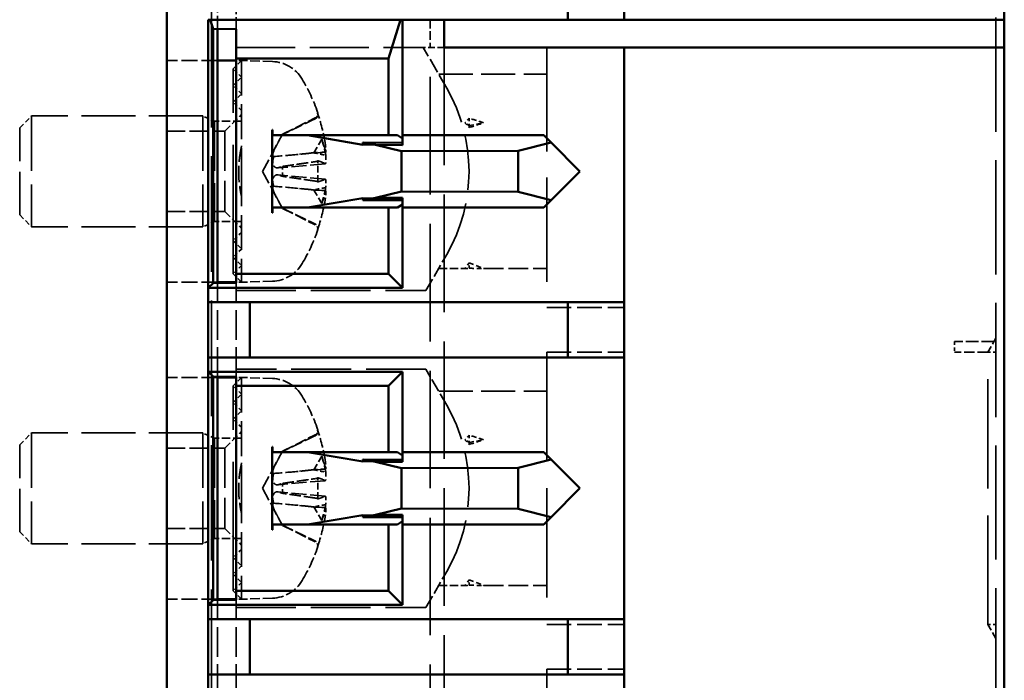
# Model space of a CAD drawing. Header units: millimetres. Extents: x 64 to 402, y 85 to 280.
# Tile 20 of 23: x 245 to 280, y 133 to 157. Entities that reach past the tile are written whole.
import ezdxf

# ---------------------------------------------------------------- set-up
doc = ezdxf.new("R2010")
doc.units = ezdxf.units.MM
doc.linetypes.add('DASHED', pattern=[0.2068, 0.1655, -0.0413])
doc.layers.add('Arêtes cachées(celduc)', color=7, linetype='DASHED', lineweight=35)
doc.layers.add('Arêtes visibles(celduc)', color=7, linetype='Continuous', lineweight=50)

msp = doc.modelspace()

# ---------------------------------------------------------------- linework, layer by layer
at = {"layer": 'Arêtes cachées(celduc)', "ltscale": 25.17181}
msp.add_line((251.79, 122.112), (251.79, 158.551), dxfattribs=at)
at = {"layer": 'Arêtes cachées(celduc)', "ltscale": 2.855743}
msp.add_line((252.011, 156.897), (252.011, 158.397), dxfattribs=at)
at = {"layer": 'Arêtes cachées(celduc)', "ltscale": 24.868748}
msp.add_line((280.076, 122.332), (280.076, 158.332), dxfattribs=at)
at = {"layer": 'Arêtes cachées(celduc)', "ltscale": 2.642475}
msp.add_line((252.676, 156.887), (252.676, 158.275), dxfattribs=at)
at = {"layer": 'Arêtes cachées(celduc)', "ltscale": 1.903676}
msp.add_line((259.676, 157.232), (259.676, 156.232), dxfattribs=at)
at = {"layer": 'Arêtes cachées(celduc)', "ltscale": 12.847483}
msp.add_line((252.676, 156.232), (259.424, 156.232), dxfattribs=at)
at = {"layer": 'Arêtes cachées(celduc)', "ltscale": 3.23151}
msp.add_line((260.272, 154.762), (259.424, 156.232), dxfattribs=at)
at = {"layer": 'Arêtes cachées(celduc)', "ltscale": 1.432591}
msp.add_line((260.176, 156.232), (259.424, 156.232), dxfattribs=at)
at = {"layer": 'Arêtes cachées(celduc)', "ltscale": 25.628626}
for p, q in [((259.676, 124.432), (259.676, 156.232)), ((260.176, 156.232), (260.176, 124.432))]:
    msp.add_line(p, q, dxfattribs=at)
at = {"layer": 'Arêtes cachées(celduc)', "ltscale": 22.691006}
for p, q in [((263.876, 156.232), (263.876, 146.847)), ((263.876, 133.817), (263.876, 124.432))]:
    msp.add_line(p, q, dxfattribs=at)
at = {"layer": 'Arêtes cachées(celduc)', "ltscale": 3.492705}
for p, q in [((252.011, 155.762), (250.176, 155.762)), ((252.011, 147.762), (250.176, 147.762)), ((252.011, 144.332), (250.176, 144.332)), ((252.011, 136.332), (250.176, 136.332))]:
    msp.add_line(p, q, dxfattribs=at)
at = {"layer": 'Arêtes cachées(celduc)', "ltscale": 0.807604}
for p, q in [((252.576, 155.462), (252.876, 155.762)), ((252.876, 155.162), (252.576, 155.462)), ((252.576, 154.862), (252.876, 155.162)), ((252.876, 154.562), (252.576, 154.862)), ((252.576, 154.262), (252.876, 154.562)), ((252.876, 153.962), (252.576, 154.262)), ((252.876, 149.562), (252.576, 149.262)), ((252.576, 149.262), (252.876, 148.962)), ((252.876, 148.962), (252.576, 148.662)), ((252.576, 148.662), (252.876, 148.362)), ((252.876, 148.362), (252.576, 148.062)), ((252.576, 148.062), (252.876, 147.762)), ((252.576, 144.032), (252.876, 144.332)), ((252.876, 143.732), (252.576, 144.032)), ((252.576, 143.432), (252.876, 143.732)), ((252.876, 143.132), (252.576, 143.432)), ((252.576, 142.832), (252.876, 143.132)), ((252.876, 142.532), (252.576, 142.832)), ((252.876, 138.132), (252.576, 137.832)), ((252.576, 137.832), (252.876, 137.532)), ((252.876, 137.532), (252.576, 137.232)), ((252.576, 137.232), (252.876, 136.932)), ((252.876, 136.932), (252.576, 136.632)), ((252.576, 136.632), (252.876, 136.332))]:
    msp.add_line(p, q, dxfattribs=at)
at = {"layer": 'Arêtes cachées(celduc)', "ltscale": 0.380655}
for p, q in [((252.876, 155.762), (252.676, 155.762)), ((252.876, 147.762), (252.676, 147.762)), ((252.876, 144.332), (252.676, 144.332)), ((252.876, 136.332), (252.676, 136.332))]:
    msp.add_line(p, q, dxfattribs=at)
at = {"layer": 'Arêtes cachées(celduc)', "ltscale": 7.615002}
for p, q in [((252.876, 155.762), (252.876, 151.762)), ((252.876, 151.762), (252.876, 147.762)), ((252.876, 144.332), (252.876, 140.332)), ((252.876, 140.332), (252.876, 136.332))]:
    msp.add_line(p, q, dxfattribs=at)
at = {"layer": 'Arêtes cachées(celduc)', "ltscale": 2.118881}
for p, q in [((253.988, 155.723), (252.876, 155.762)), ((253.988, 147.8), (252.876, 147.762)), ((253.988, 144.293), (252.876, 144.332)), ((253.988, 136.37), (252.876, 136.332))]:
    msp.add_line(p, q, dxfattribs=at)
at = {"layer": 'Arêtes cachées(celduc)', "ltscale": 28.104189}
for p, q in [((252.576, 148.062), (252.576, 155.462)), ((252.576, 136.632), (252.576, 144.032))]:
    msp.add_line(p, q, dxfattribs=at)
at = {"layer": 'Arêtes cachées(celduc)', "ltscale": 7.410389}
for p, q in [((259.984, 155.262), (263.876, 155.262)), ((259.984, 143.832), (263.876, 143.832))]:
    msp.add_line(p, q, dxfattribs=at)
at = {"layer": 'Arêtes cachées(celduc)', "ltscale": 1.156168}
for p, q in [((244.876, 153.332), (245.306, 153.762)), ((244.876, 150.191), (245.306, 149.762)), ((244.876, 141.902), (245.306, 142.332)), ((244.876, 138.761), (245.306, 138.332))]:
    msp.add_line(p, q, dxfattribs=at)
at = {"layer": 'Arêtes cachées(celduc)', "ltscale": 11.961675}
for p, q in [((245.306, 153.762), (245.306, 149.762)), ((251.476, 153.762), (251.476, 149.762)), ((245.306, 142.332), (245.306, 138.332)), ((251.476, 142.332), (251.476, 138.332))]:
    msp.add_line(p, q, dxfattribs=at)
at = {"layer": 'Arêtes cachées(celduc)', "ltscale": 11.747119}
for p, q in [((251.476, 153.762), (245.306, 153.762)), ((251.476, 149.762), (245.306, 149.762)), ((251.476, 142.332), (245.306, 142.332)), ((251.476, 138.332), (245.306, 138.332))]:
    msp.add_line(p, q, dxfattribs=at)
at = {"layer": 'Arêtes cachées(celduc)', "ltscale": 0.893431}
for p, q in [((251.905, 153.572), (251.476, 153.762)), ((251.905, 149.951), (251.476, 149.762)), ((251.905, 142.142), (251.476, 142.332)), ((251.905, 138.521), (251.476, 138.332))]:
    msp.add_line(p, q, dxfattribs=at)
at = {"layer": 'Arêtes cachées(celduc)', "ltscale": 1.615307}
for p, q in [((252.276, 153.212), (252.876, 153.812)), ((252.276, 150.312), (252.876, 149.712)), ((252.276, 141.782), (252.876, 142.382)), ((252.276, 138.882), (252.876, 138.282))]:
    msp.add_line(p, q, dxfattribs=at)
at = {"layer": 'Arêtes cachées(celduc)', "ltscale": 0.720007}
for p, q in [((255.626, 153.805), (255.626, 153.84)), ((255.626, 149.684), (255.626, 149.718)), ((255.626, 142.375), (255.626, 142.41)), ((255.626, 138.254), (255.626, 138.288))]:
    msp.add_line(p, q, dxfattribs=at)
at = {"layer": 'Arêtes cachées(celduc)', "ltscale": 10.828626}
for p, q in [((251.905, 153.572), (251.905, 149.951)), ((251.905, 142.142), (251.905, 138.521))]:
    msp.add_line(p, q, dxfattribs=at)
at = {"layer": 'Arêtes cachées(celduc)', "ltscale": 1.847676}
for p, q in [((252.876, 153.572), (251.905, 153.572)), ((252.876, 149.951), (251.905, 149.951)), ((252.876, 142.142), (251.905, 142.142)), ((252.876, 138.521), (251.905, 138.521))]:
    msp.add_line(p, q, dxfattribs=at)
at = {"layer": 'Arêtes cachées(celduc)', "ltscale": 2.523015}
for p, q in [((254.348, 153.1), (255.534, 153.691)), ((254.348, 150.424), (255.534, 149.832)), ((254.348, 141.67), (255.534, 142.261)), ((254.348, 138.994), (255.534, 138.402))]:
    msp.add_line(p, q, dxfattribs=at)
at = {"layer": 'Arêtes cachées(celduc)', "ltscale": 0.466228}
for p, q in [((261.076, 153.412), (260.935, 153.512)), ((261.076, 148.462), (260.935, 148.262)), ((261.076, 141.982), (260.935, 142.082)), ((261.076, 137.032), (260.935, 136.832))]:
    msp.add_line(p, q, dxfattribs=at)
at = {"layer": 'Arêtes cachées(celduc)', "ltscale": 0.523795}
for p, q in [((261.076, 153.677), (261.076, 153.412)), ((261.076, 153.412), (261.076, 153.34)), ((261.076, 148.267), (261.076, 148.462)), ((261.076, 142.247), (261.076, 141.982)), ((261.076, 141.982), (261.076, 141.91)), ((261.076, 136.837), (261.076, 137.032))]:
    msp.add_line(p, q, dxfattribs=at)
at = {"layer": 'Arêtes cachées(celduc)', "ltscale": 1.074419}
for p, q in [((261.076, 153.412), (261.604, 153.512)), ((261.076, 148.462), (261.604, 148.262)), ((261.076, 141.982), (261.604, 142.082)), ((261.076, 137.032), (261.604, 136.832))]:
    msp.add_line(p, q, dxfattribs=at)
at = {"layer": 'Arêtes cachées(celduc)', "ltscale": 9.393392}
for p, q in [((244.876, 150.191), (244.876, 153.332)), ((244.876, 138.761), (244.876, 141.902))]:
    msp.add_line(p, q, dxfattribs=at)
at = {"layer": 'Arêtes cachées(celduc)', "ltscale": 3.997829}
for p, q in [((250.176, 153.212), (252.276, 153.212)), ((250.176, 150.312), (252.276, 150.312)), ((250.176, 141.782), (252.276, 141.782)), ((250.176, 138.882), (252.276, 138.882))]:
    msp.add_line(p, q, dxfattribs=at)
at = {"layer": 'Arêtes cachées(celduc)', "ltscale": 8.672187}
for p, q in [((252.276, 153.212), (252.276, 150.312)), ((252.276, 141.782), (252.276, 138.882))]:
    msp.add_line(p, q, dxfattribs=at)
at = {"layer": 'Arêtes cachées(celduc)', "ltscale": 2.88491}
for p, q in [((253.636, 151.762), (254.348, 153.1)), ((253.636, 151.762), (254.348, 150.424)), ((253.636, 140.332), (254.348, 141.67)), ((253.636, 140.332), (254.348, 138.994))]:
    msp.add_line(p, q, dxfattribs=at)
at = {"layer": 'Arêtes cachées(celduc)', "ltscale": 0.338155}
for p, q in [((254.348, 153.1), (254.348, 153.088)), ((254.348, 150.435), (254.348, 150.424)), ((254.348, 141.67), (254.348, 141.658)), ((254.348, 139.005), (254.348, 138.994))]:
    msp.add_line(p, q, dxfattribs=at)
at = {"layer": 'Arêtes cachées(celduc)', "ltscale": 1.420858}
for p, q in [((255.765, 152.922), (255.48, 152.435)), ((255.765, 150.601), (255.48, 151.089)), ((255.765, 141.492), (255.48, 141.005)), ((255.765, 139.171), (255.48, 139.659))]:
    msp.add_line(p, q, dxfattribs=at)
at = {"layer": 'Arêtes cachées(celduc)', "ltscale": 2.729299}
for p, q in [((257.242, 152.724), (258.676, 152.72)), ((258.676, 150.803), (257.242, 150.799)), ((257.242, 141.294), (258.676, 141.29)), ((258.676, 139.373), (257.242, 139.369))]:
    msp.add_line(p, q, dxfattribs=at)
at = {"layer": 'Arêtes cachées(celduc)', "ltscale": 2.565916}
for p, q in [((255.912, 152.46), (254.57, 152.342)), ((255.912, 151.063), (254.57, 151.181)), ((255.912, 141.03), (254.57, 140.912)), ((255.912, 139.633), (254.57, 139.751))]:
    msp.add_line(p, q, dxfattribs=at)
at = {"layer": 'Arêtes cachées(celduc)', "ltscale": 3.287317}
for p, q in [((255.893, 152.038), (254.172, 151.887)), ((255.893, 151.485), (254.172, 151.636)), ((255.893, 140.608), (254.172, 140.457)), ((255.893, 140.055), (254.172, 140.206))]:
    msp.add_line(p, q, dxfattribs=at)
at = {"layer": 'Arêtes cachées(celduc)', "ltscale": 1.440114}
for p, q in [((255.626, 151.385), (255.626, 152.138)), ((255.626, 139.955), (255.626, 140.708))]:
    msp.add_line(p, q, dxfattribs=at)
at = {"layer": 'Arêtes cachées(celduc)', "ltscale": 0.67641}
for p, q in [((254.348, 151.939), (254.348, 151.584)), ((254.348, 140.509), (254.348, 140.154))]:
    msp.add_line(p, q, dxfattribs=at)
at = {"layer": 'Arêtes cachées(celduc)', "ltscale": 2.857787}
for p, q in [((259.522, 147.462), (260.272, 148.762)), ((260.272, 143.332), (259.522, 144.632)), ((259.522, 136.032), (260.272, 137.332))]:
    msp.add_line(p, q, dxfattribs=at)
at = {"layer": 'Arêtes cachées(celduc)', "ltscale": 1.810583}
for p, q in [((259.984, 148.262), (260.935, 148.262)), ((259.984, 136.832), (260.935, 136.832))]:
    msp.add_line(p, q, dxfattribs=at)
at = {"layer": 'Arêtes cachées(celduc)', "ltscale": 4.325675}
for p, q in [((261.604, 148.262), (263.876, 148.262)), ((261.604, 136.832), (263.876, 136.832))]:
    msp.add_line(p, q, dxfattribs=at)
at = {"layer": 'Arêtes cachées(celduc)', "ltscale": 6.429483}
for p, q in [((252.011, 144.358), (252.011, 147.735)), ((252.011, 132.928), (252.011, 136.305))]:
    msp.add_line(p, q, dxfattribs=at)
at = {"layer": 'Arêtes cachées(celduc)', "ltscale": 6.441331}
for p, q in [((252.676, 144.355), (252.676, 147.738)), ((252.676, 132.925), (252.676, 136.308))]:
    msp.add_line(p, q, dxfattribs=at)
at = {"layer": 'Arêtes cachées(celduc)', "ltscale": 13.034366}
for p, q in [((252.676, 147.462), (259.522, 147.462)), ((259.522, 144.632), (252.676, 144.632)), ((252.676, 136.032), (259.522, 136.032))]:
    msp.add_line(p, q, dxfattribs=at)
at = {"layer": 'Arêtes cachées(celduc)', "ltscale": 5.330472}
for p, q in [((263.876, 146.847), (266.676, 146.847)), ((263.876, 145.247), (266.676, 145.247)), ((263.876, 135.417), (266.676, 135.417)), ((263.876, 133.817), (266.676, 133.817))]:
    msp.add_line(p, q, dxfattribs=at)
at = {"layer": 'Arêtes cachées(celduc)', "ltscale": 0.737232}
msp.add_line((278.576, 145.632), (278.576, 145.244), dxfattribs=at)
at = {"layer": 'Arêtes cachées(celduc)', "ltscale": 2.73169}
msp.add_line((280.011, 145.632), (278.576, 145.632), dxfattribs=at)
at = {"layer": 'Arêtes cachées(celduc)', "ltscale": 1.453933}
for p, q in [((280.076, 145.744), (279.787, 145.244)), ((280.076, 134.919), (279.787, 135.419))]:
    msp.add_line(p, q, dxfattribs=at)
at = {"layer": 'Arêtes cachées(celduc)', "ltscale": 23.766924}
msp.add_line((263.876, 145.247), (263.876, 135.417), dxfattribs=at)
at = {"layer": 'Arêtes cachées(celduc)', "ltscale": 2.305991}
msp.add_line((279.787, 145.244), (278.576, 145.244), dxfattribs=at)
at = {"layer": 'Arêtes cachées(celduc)', "ltscale": 23.754835}
msp.add_line((279.787, 135.419), (279.787, 145.244), dxfattribs=at)
at = {"layer": 'Arêtes cachées(celduc)', "ltscale": 0.549473}
for p, q in [((280.076, 145.244), (279.787, 145.244)), ((280.076, 135.419), (279.787, 135.419))]:
    msp.add_line(p, q, dxfattribs=at)
at = {"layer": 'Arêtes cachées(celduc)', "ltscale": 2.471045}
for centre, start, end in [((253.943, 154.424), 30.7913, 88), ((253.943, 149.1), 272, 329.2087), ((253.943, 142.994), 30.7913, 88), ((253.943, 137.67), 272, 329.2087)]:
    msp.add_arc(centre, 1.3, start, end, dxfattribs=at)
at = {"layer": 'Arêtes cachées(celduc)', "ltscale": 2.513893}
for centre, start, end in [((249.476, 151.762), 19.1512, 30.7913), ((249.476, 151.762), 329.2087, 340.8488), ((249.476, 140.332), 19.1512, 30.7913), ((249.476, 140.332), 329.2087, 340.8488)]:
    msp.add_arc(centre, 6.5, start, end, dxfattribs=at)
at = {"layer": 'Arêtes cachées(celduc)', "ltscale": 11.961832}
for centre in [(255.076, 151.762), (255.076, 140.332)]:
    msp.add_arc(centre, 6, 330, 30, dxfattribs=at)
at = {"layer": 'Arêtes cachées(celduc)', "ltscale": 0.350147}
for centre, start, end in [((255.46, 153.84), 296.5, 0), ((255.46, 149.684), 0, 63.5), ((255.46, 142.41), 296.5, 0), ((255.46, 138.254), 0, 63.5)]:
    msp.add_arc(centre, 0.166, start, end, dxfattribs=at)
at = {"layer": 'Arêtes cachées(celduc)', "ltscale": 0.105532}
for centre, start, end in [((255.46, 153.84), 0, 19.1512), ((255.46, 149.684), 340.8488, 0), ((255.46, 142.41), 0, 19.1512), ((255.46, 138.254), 340.8488, 0)]:
    msp.add_arc(centre, 0.166, start, end, dxfattribs=at)
at = {"layer": 'Arêtes cachées(celduc)', "ltscale": 2.095647}
for centre, major_axis, ratio, start_param, end_param in [((249.512, 151.81), (5.235, -3.831), 0.989048, 0.791063, 0.960756), ((249.512, 151.359), (6.462, 0.569), 0.119113, 0.154116, 0.323809), ((249.512, 152.165), (6.462, -0.569), 0.119113, 5.959376, 6.129069), ((249.512, 151.713), (-5.235, -3.831), 0.989048, 2.180837, 2.35053), ((249.512, 140.38), (5.235, -3.831), 0.989048, 0.791063, 0.960756), ((249.512, 139.929), (6.462, 0.569), 0.119113, 0.154116, 0.323809), ((249.512, 140.735), (6.462, -0.569), 0.119113, 5.959376, 6.129069), ((249.512, 140.283), (-5.235, -3.831), 0.989048, 2.180837, 2.35053)]:
    msp.add_ellipse(centre, major_axis=major_axis, ratio=ratio, start_param=start_param, end_param=end_param, dxfattribs=at)
at = {"layer": 'Arêtes cachées(celduc)', "ltscale": 0.458018}
for centre, major_axis, ratio, start_param, end_param in [((263.41, 151.762), (2.777, 2.777), 0.767327, 1.646071, 1.701696), ((263.41, 151.762), (-3.47, 3.47), 0.131652, 0.916298, 0.971923), ((263.41, 151.762), (3.234, 3.234), 0.414214, 3.534292, 3.589917), ((263.41, 140.332), (2.777, 2.777), 0.767327, 1.646071, 1.701696), ((263.41, 140.332), (-3.47, 3.47), 0.131652, 0.916298, 0.971923), ((263.41, 140.332), (3.234, 3.234), 0.414214, 3.534292, 3.589917)]:
    msp.add_ellipse(centre, major_axis=major_axis, ratio=ratio, start_param=start_param, end_param=end_param, dxfattribs=at)
at = {"layer": 'Arêtes cachées(celduc)', "ltscale": 1.07089}
for centre, major_axis, ratio, start_param, end_param in [((252.368, 151.762), (13.06, -0.97), 0.257492, 0.804528, 0.860153), ((252.368, 151.762), (13.06, 3.396), 0.064978, 5.42527, 5.480895), ((252.368, 151.762), (-13.054, 2.562), 0.182676, 2.336407, 2.392031), ((252.368, 140.332), (13.06, -0.97), 0.257492, 0.804528, 0.860153), ((252.368, 140.332), (13.06, 3.396), 0.064978, 5.42527, 5.480895), ((252.368, 140.332), (-13.054, 2.562), 0.182676, 2.336407, 2.392031)]:
    msp.add_ellipse(centre, major_axis=major_axis, ratio=ratio, start_param=start_param, end_param=end_param, dxfattribs=at)
at = {"layer": 'Arêtes cachées(celduc)', "ltscale": 1.433226}
for centre, major_axis, ratio, start_param, end_param in [((249.645, 152.389), (6.205, -1.674), 0.745371, 0.338869, 0.456021), ((249.645, 151.036), (6.259, 1.458), 0.643637, 6.274767, 6.391919), ((249.645, 151.135), (6.205, 1.674), 0.745371, 5.827165, 5.944316), ((249.645, 152.488), (6.259, -1.458), 0.643637, 6.174452, 6.291603), ((249.645, 140.959), (6.205, -1.674), 0.745371, 0.338869, 0.456021), ((249.645, 139.606), (6.259, 1.458), 0.643637, 6.274767, 6.391919), ((249.645, 139.705), (6.205, 1.674), 0.745371, 5.827165, 5.944316), ((249.645, 141.058), (6.259, -1.458), 0.643637, 6.174452, 6.291603)]:
    msp.add_ellipse(centre, major_axis=major_axis, ratio=ratio, start_param=start_param, end_param=end_param, dxfattribs=at)
at = {"layer": 'Arêtes cachées(celduc)', "ltscale": 0.840987}
for centre, major_axis, ratio, start_param, end_param in [((256.529, 152.669), (-1.41, -0.19), 0.098287, 0.718375, 1.104539), ((256.529, 152.423), (1.41, -0.165), 0.114331, 3.886566, 4.27273), ((256.529, 151.1), (-1.41, -0.165), 0.114331, 5.152048, 5.538212), ((256.529, 150.854), (1.41, -0.19), 0.098287, 2.037054, 2.423218), ((256.529, 141.239), (-1.41, -0.19), 0.098287, 0.718375, 1.104539), ((256.529, 140.993), (1.41, -0.165), 0.114331, 3.886566, 4.27273), ((256.529, 139.67), (-1.41, -0.165), 0.114331, 5.152048, 5.538212), ((256.529, 139.424), (1.41, -0.19), 0.098287, 2.037054, 2.423218)]:
    msp.add_ellipse(centre, major_axis=major_axis, ratio=ratio, start_param=start_param, end_param=end_param, dxfattribs=at)
at = {"layer": 'Arêtes cachées(celduc)', "ltscale": 0.456003}
for points, knots in [([(255.534, 153.659), (255.549, 153.667), (255.565, 153.678), (255.591, 153.703), (255.605, 153.724), (255.621, 153.761), (255.626, 153.785), (255.626, 153.823), (255.622, 153.842), (255.616, 153.86)], [0.05658644, 0.05658644, 0.05658644, 0.05658644, 0.06161587, 0.06161587, 0.06775669, 0.06775669, 0.07390904, 0.07390904, 0.07912293, 0.07912293, 0.07912293, 0.07912293]), ([(255.616, 152.144), (255.622, 152.142), (255.626, 152.14), (255.626, 152.135), (255.621, 152.132), (255.605, 152.126), (255.591, 152.123), (255.565, 152.117), (255.549, 152.114), (255.534, 152.112)], [0.01947687, 0.01947687, 0.01947687, 0.01947687, 0.02469076, 0.02469076, 0.03084311, 0.03084311, 0.03698394, 0.03698394, 0.04201336, 0.04201336, 0.04201336, 0.04201336]), ([(255.534, 151.411), (255.549, 151.409), (255.565, 151.406), (255.591, 151.401), (255.605, 151.397), (255.621, 151.391), (255.626, 151.388), (255.626, 151.383), (255.622, 151.381), (255.616, 151.38)], [0.05658644, 0.05658644, 0.05658644, 0.05658644, 0.06161587, 0.06161587, 0.06775669, 0.06775669, 0.07390904, 0.07390904, 0.07912293, 0.07912293, 0.07912293, 0.07912293]), ([(255.616, 149.664), (255.622, 149.681), (255.626, 149.701), (255.626, 149.738), (255.621, 149.762), (255.605, 149.8), (255.591, 149.82), (255.565, 149.846), (255.549, 149.857), (255.534, 149.864)], [0.01947687, 0.01947687, 0.01947687, 0.01947687, 0.02469076, 0.02469076, 0.03084311, 0.03084311, 0.03698394, 0.03698394, 0.04201336, 0.04201336, 0.04201336, 0.04201336]), ([(255.534, 142.229), (255.549, 142.237), (255.565, 142.248), (255.591, 142.273), (255.605, 142.294), (255.621, 142.331), (255.626, 142.355), (255.626, 142.393), (255.622, 142.412), (255.616, 142.43)], [0.05658644, 0.05658644, 0.05658644, 0.05658644, 0.06161587, 0.06161587, 0.06775669, 0.06775669, 0.07390904, 0.07390904, 0.07912293, 0.07912293, 0.07912293, 0.07912293]), ([(255.616, 140.714), (255.622, 140.712), (255.626, 140.71), (255.626, 140.705), (255.621, 140.702), (255.605, 140.696), (255.591, 140.693), (255.565, 140.687), (255.549, 140.684), (255.534, 140.682)], [0.01947687, 0.01947687, 0.01947687, 0.01947687, 0.02469076, 0.02469076, 0.03084311, 0.03084311, 0.03698394, 0.03698394, 0.04201336, 0.04201336, 0.04201336, 0.04201336]), ([(255.534, 139.981), (255.549, 139.979), (255.565, 139.976), (255.591, 139.971), (255.605, 139.967), (255.621, 139.961), (255.626, 139.958), (255.626, 139.953), (255.622, 139.951), (255.616, 139.95)], [0.05658644, 0.05658644, 0.05658644, 0.05658644, 0.06161587, 0.06161587, 0.06775669, 0.06775669, 0.07390904, 0.07390904, 0.07912293, 0.07912293, 0.07912293, 0.07912293]), ([(255.616, 138.234), (255.622, 138.251), (255.626, 138.271), (255.626, 138.308), (255.621, 138.332), (255.605, 138.37), (255.591, 138.39), (255.565, 138.416), (255.549, 138.427), (255.534, 138.434)], [0.01947687, 0.01947687, 0.01947687, 0.01947687, 0.02469076, 0.02469076, 0.03084311, 0.03084311, 0.03698394, 0.03698394, 0.04201336, 0.04201336, 0.04201336, 0.04201336])]:
    msp.add_open_spline(points, degree=3, knots=knots, dxfattribs=at)
at = {"layer": 'Arêtes cachées(celduc)', "ltscale": 2.527621}
for points, weights in [([(255.534, 153.659), (254.834, 153.323), (254.348, 153.088)], [1.00291629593, 1.01778265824, 1]), ([(254.348, 151.939), (254.834, 152.01), (255.534, 152.112)], [1, 1.01778265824, 1.00291629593]), ([(255.534, 151.411), (254.834, 151.513), (254.348, 151.584)], [1.00291629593, 1.01778265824, 1]), ([(254.348, 150.435), (254.834, 150.2), (255.534, 149.864)], [1, 1.01778265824, 1.00291629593]), ([(255.534, 142.229), (254.834, 141.893), (254.348, 141.658)], [1.00291629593, 1.01778265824, 1]), ([(254.348, 140.509), (254.834, 140.58), (255.534, 140.682)], [1, 1.01778265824, 1.00291629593]), ([(255.534, 139.981), (254.834, 140.083), (254.348, 140.154)], [1.00291629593, 1.01778265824, 1]), ([(254.348, 139.005), (254.834, 138.77), (255.534, 138.434)], [1, 1.01778265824, 1.00291629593])]:
    msp.add_rational_spline(points, weights, degree=2, dxfattribs=at)
at = {"layer": 'Arêtes cachées(celduc)', "ltscale": 0.593094}
for points, weights in [([(254.348, 153.088), (254.266, 152.937), (254.201, 152.817)], [1, 1.12437348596, 1.24767116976]), ([(254.201, 151.893), (254.266, 151.913), (254.348, 151.939)], [1.24767116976, 1.12437348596, 1]), ([(254.348, 151.584), (254.266, 151.61), (254.201, 151.63)], [1, 1.12437348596, 1.24767116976]), ([(254.201, 150.707), (254.266, 150.587), (254.348, 150.435)], [1.24767116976, 1.12437348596, 1]), ([(254.348, 141.658), (254.266, 141.507), (254.201, 141.387)], [1, 1.12437348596, 1.24767116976]), ([(254.201, 140.463), (254.266, 140.483), (254.348, 140.509)], [1.24767116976, 1.12437348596, 1]), ([(254.348, 140.154), (254.266, 140.18), (254.201, 140.2)], [1, 1.12437348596, 1.24767116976]), ([(254.201, 139.277), (254.266, 139.157), (254.348, 139.005)], [1.24767116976, 1.12437348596, 1])]:
    msp.add_rational_spline(points, weights, degree=2, dxfattribs=at)
at = {"layer": 'Arêtes cachées(celduc)', "ltscale": 3.527009}
for points in [[(252.876, 152.68), (252.669, 151.762), (252.876, 150.843)], [(252.876, 141.25), (252.669, 140.332), (252.876, 139.413)]]:
    msp.add_rational_spline(points, [1, 1.02649617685, 1], degree=2, dxfattribs=at)
at = {"layer": 'Arêtes cachées(celduc)', "ltscale": 1.49975}
for points, knots in [([(254.201, 152.817), (254.198, 152.81), (254.194, 152.804), (254.169, 152.755), (254.144, 152.709), (254.098, 152.618), (254.075, 152.574), (254.042, 152.501), (254.027, 152.466), (254.007, 152.404), (254.001, 152.377), (254.001, 152.336), (254.007, 152.319), (254.023, 152.303), (254.031, 152.3), (254.039, 152.298)], [0.18013192, 0.18013192, 0.18013192, 0.18013192, 0.18231103, 0.18231103, 0.1966644, 0.1966644, 0.21101777, 0.21101777, 0.22326588, 0.22326588, 0.23551399, 0.23551399, 0.24776211, 0.24776211, 0.25510696, 0.25510696, 0.25510696, 0.25510696]), ([(254.039, 152.298), (254.031, 152.274), (254.023, 152.249), (254.007, 152.183), (254.001, 152.142), (254.001, 152.071), (254.007, 152.037), (254.027, 151.978), (254.042, 151.955), (254.075, 151.917), (254.098, 151.902), (254.144, 151.886), (254.169, 151.885), (254.191, 151.89), (254.194, 151.891), (254.198, 151.892), (254.201, 151.893)], [-0.07279593, -0.07279593, -0.07279593, -0.07279593, -0.06545108, -0.06545108, -0.05320296, -0.05320296, -0.04095485, -0.04095485, -0.02870674, -0.02870674, -0.01435337, -0.01435337, 0, 0, 0, 0.00217911, 0.00217911, 0.00217911, 0.00217911]), ([(254.201, 151.63), (254.198, 151.631), (254.194, 151.632), (254.169, 151.638), (254.144, 151.638), (254.098, 151.622), (254.075, 151.606), (254.042, 151.569), (254.027, 151.545), (254.007, 151.487), (254.001, 151.452), (254.001, 151.381), (254.007, 151.341), (254.023, 151.275), (254.031, 151.249), (254.039, 151.225)], [0.18013192, 0.18013192, 0.18013192, 0.18013192, 0.18231103, 0.18231103, 0.1966644, 0.1966644, 0.21101777, 0.21101777, 0.22326588, 0.22326588, 0.23551399, 0.23551399, 0.24776211, 0.24776211, 0.25510696, 0.25510696, 0.25510696, 0.25510696]), ([(254.039, 151.225), (254.031, 151.224), (254.023, 151.22), (254.007, 151.204), (254.001, 151.188), (254.001, 151.147), (254.007, 151.12), (254.027, 151.058), (254.042, 151.023), (254.075, 150.95), (254.098, 150.905), (254.144, 150.814), (254.169, 150.768), (254.191, 150.726), (254.194, 150.72), (254.198, 150.713), (254.201, 150.707)], [-0.07279593, -0.07279593, -0.07279593, -0.07279593, -0.06545108, -0.06545108, -0.05320296, -0.05320296, -0.04095485, -0.04095485, -0.02870674, -0.02870674, -0.01435337, -0.01435337, 0, 0, 0, 0.00217911, 0.00217911, 0.00217911, 0.00217911]), ([(254.201, 141.387), (254.198, 141.38), (254.194, 141.374), (254.169, 141.325), (254.144, 141.279), (254.098, 141.188), (254.075, 141.144), (254.042, 141.071), (254.027, 141.036), (254.007, 140.974), (254.001, 140.947), (254.001, 140.906), (254.007, 140.889), (254.023, 140.873), (254.031, 140.87), (254.039, 140.868)], [0.18013192, 0.18013192, 0.18013192, 0.18013192, 0.18231103, 0.18231103, 0.1966644, 0.1966644, 0.21101777, 0.21101777, 0.22326588, 0.22326588, 0.23551399, 0.23551399, 0.24776211, 0.24776211, 0.25510696, 0.25510696, 0.25510696, 0.25510696]), ([(254.039, 140.868), (254.031, 140.844), (254.023, 140.819), (254.007, 140.753), (254.001, 140.712), (254.001, 140.641), (254.007, 140.607), (254.027, 140.548), (254.042, 140.525), (254.075, 140.487), (254.098, 140.472), (254.144, 140.456), (254.169, 140.455), (254.191, 140.46), (254.194, 140.461), (254.198, 140.462), (254.201, 140.463)], [-0.07279593, -0.07279593, -0.07279593, -0.07279593, -0.06545108, -0.06545108, -0.05320296, -0.05320296, -0.04095485, -0.04095485, -0.02870674, -0.02870674, -0.01435337, -0.01435337, 0, 0, 0, 0.00217911, 0.00217911, 0.00217911, 0.00217911]), ([(254.201, 140.2), (254.198, 140.201), (254.194, 140.202), (254.169, 140.208), (254.144, 140.208), (254.098, 140.192), (254.075, 140.176), (254.042, 140.139), (254.027, 140.115), (254.007, 140.057), (254.001, 140.022), (254.001, 139.951), (254.007, 139.911), (254.023, 139.845), (254.031, 139.819), (254.039, 139.795)], [0.18013192, 0.18013192, 0.18013192, 0.18013192, 0.18231103, 0.18231103, 0.1966644, 0.1966644, 0.21101777, 0.21101777, 0.22326588, 0.22326588, 0.23551399, 0.23551399, 0.24776211, 0.24776211, 0.25510696, 0.25510696, 0.25510696, 0.25510696]), ([(254.039, 139.795), (254.031, 139.794), (254.023, 139.79), (254.007, 139.774), (254.001, 139.758), (254.001, 139.717), (254.007, 139.69), (254.027, 139.628), (254.042, 139.593), (254.075, 139.52), (254.098, 139.475), (254.144, 139.384), (254.169, 139.338), (254.191, 139.296), (254.194, 139.29), (254.198, 139.283), (254.201, 139.277)], [-0.07279593, -0.07279593, -0.07279593, -0.07279593, -0.06545108, -0.06545108, -0.05320296, -0.05320296, -0.04095485, -0.04095485, -0.02870674, -0.02870674, -0.01435337, -0.01435337, 0, 0, 0, 0.00217911, 0.00217911, 0.00217911, 0.00217911])]:
    msp.add_open_spline(points, degree=3, knots=knots, dxfattribs=at)
at = {"layer": 'Arêtes cachées(celduc)', "ltscale": 0.987668}
for points in [[(255.887, 152.799), (255.893, 152.761), (255.899, 152.72), (255.909, 152.642), (255.913, 152.606), (255.918, 152.546), (255.92, 152.519), (255.919, 152.479), (255.918, 152.467), (255.914, 152.461), (255.913, 152.46), (255.912, 152.46)], [(255.887, 151.484), (255.893, 151.488), (255.899, 151.484), (255.909, 151.462), (255.913, 151.443), (255.918, 151.395), (255.92, 151.364), (255.919, 151.294), (255.918, 151.255), (255.914, 151.204), (255.913, 151.19), (255.912, 151.176)], [(255.887, 141.369), (255.893, 141.331), (255.899, 141.29), (255.909, 141.212), (255.913, 141.176), (255.918, 141.116), (255.92, 141.089), (255.919, 141.049), (255.918, 141.037), (255.914, 141.031), (255.913, 141.03), (255.912, 141.03)], [(255.887, 140.054), (255.893, 140.058), (255.899, 140.054), (255.909, 140.032), (255.913, 140.013), (255.918, 139.965), (255.92, 139.934), (255.919, 139.864), (255.918, 139.825), (255.914, 139.774), (255.913, 139.76), (255.912, 139.746)]]:
    msp.add_open_spline(points, degree=3, knots=[0, 0, 0, 0, 0.01151442, 0.01151442, 0.02302884, 0.02302884, 0.0344178, 0.0344178, 0.04580676, 0.04580676, 0.0498478, 0.0498478, 0.0498478, 0.0498478], dxfattribs=at)
at = {"layer": 'Arêtes cachées(celduc)', "ltscale": 2.766916}
for points in [[(255.48, 152.435), (255.333, 152.416), (255.182, 152.4), (254.714, 152.353), (254.378, 152.325), (254.039, 152.298)], [(255.48, 151.089), (255.333, 151.107), (255.182, 151.123), (254.714, 151.17), (254.378, 151.198), (254.039, 151.225)], [(255.48, 141.005), (255.333, 140.986), (255.182, 140.97), (254.714, 140.923), (254.378, 140.895), (254.039, 140.868)], [(255.48, 139.659), (255.333, 139.677), (255.182, 139.693), (254.714, 139.74), (254.378, 139.768), (254.039, 139.795)]]:
    msp.add_open_spline(points, degree=3, knots=[-2.6207605, -2.6207605, -2.6207605, -2.6207605, -2.5798865, -2.5798865, -2.4790971, -2.4790971, -2.4790971, -2.4790971], dxfattribs=at)
at = {"layer": 'Arêtes cachées(celduc)', "ltscale": 0.987669}
for points, knots in [([(255.912, 152.347), (255.912, 152.346), (255.912, 152.344), (255.916, 152.304), (255.918, 152.264), (255.92, 152.19), (255.92, 152.156), (255.916, 152.102), (255.913, 152.078), (255.904, 152.047), (255.899, 152.039), (255.891, 152.038), (255.889, 152.038), (255.887, 152.04)], [0.02262869, 0.02262869, 0.02262869, 0.02262869, 0.02311382, 0.02311382, 0.03450698, 0.03450698, 0.04590014, 0.04590014, 0.05733833, 0.05733833, 0.06877652, 0.06877652, 0.07249219, 0.07249219, 0.07249219, 0.07249219]), ([(255.912, 151.063), (255.912, 151.063), (255.912, 151.063), (255.916, 151.063), (255.918, 151.055), (255.92, 151.024), (255.92, 151.001), (255.916, 150.948), (255.913, 150.914), (255.904, 150.84), (255.899, 150.799), (255.891, 150.749), (255.889, 150.737), (255.887, 150.724)], [0.02262944, 0.02262944, 0.02262944, 0.02262944, 0.02319765, 0.02319765, 0.0345489, 0.0345489, 0.04590016, 0.04590016, 0.05733835, 0.05733835, 0.06877655, 0.06877655, 0.07249221, 0.07249221, 0.07249221, 0.07249221]), ([(255.912, 140.917), (255.912, 140.916), (255.912, 140.914), (255.916, 140.874), (255.918, 140.834), (255.92, 140.76), (255.92, 140.726), (255.916, 140.672), (255.913, 140.648), (255.904, 140.617), (255.899, 140.609), (255.891, 140.608), (255.889, 140.608), (255.887, 140.61)], [0.02262869, 0.02262869, 0.02262869, 0.02262869, 0.02311382, 0.02311382, 0.03450698, 0.03450698, 0.04590014, 0.04590014, 0.05733833, 0.05733833, 0.06877652, 0.06877652, 0.07249219, 0.07249219, 0.07249219, 0.07249219]), ([(255.912, 139.633), (255.912, 139.633), (255.912, 139.633), (255.916, 139.633), (255.918, 139.625), (255.92, 139.594), (255.92, 139.571), (255.916, 139.518), (255.913, 139.484), (255.904, 139.41), (255.899, 139.369), (255.891, 139.319), (255.889, 139.307), (255.887, 139.294)], [0.02262944, 0.02262944, 0.02262944, 0.02262944, 0.02319765, 0.02319765, 0.0345489, 0.0345489, 0.04590016, 0.04590016, 0.05733835, 0.05733835, 0.06877655, 0.06877655, 0.07249221, 0.07249221, 0.07249221, 0.07249221])]:
    msp.add_open_spline(points, degree=3, knots=knots, dxfattribs=at)
at = {"layer": 'Arêtes visibles(celduc)'}
for p, q in [((280.376, 175.904), (280.376, 157.232)), ((250.176, 121.832), (250.176, 158.832)), ((264.641, 157.232), (264.641, 158.579)), ((266.676, 158.544), (266.676, 157.232)), ((251.676, 123.432), (251.676, 157.232)), ((251.676, 157.232), (264.641, 157.232)), ((251.849, 156.9), (251.747, 157.232)), ((258.605, 157.232), (258.176, 155.832)), ((258.676, 153.062), (258.676, 157.232)), ((260.176, 157.232), (260.176, 156.232)), ((266.676, 157.232), (264.641, 157.232)), ((280.376, 157.232), (266.676, 157.232)), ((280.376, 157.232), (280.376, 156.232)), ((251.849, 156.9), (252.676, 156.887)), ((251.849, 147.735), (251.849, 156.9)), ((252.011, 147.735), (252.011, 156.897)), ((252.676, 156.887), (252.676, 155.832)), ((260.176, 156.232), (266.676, 156.232)), ((280.376, 156.232), (266.676, 156.232)), ((266.676, 156.232), (266.676, 147.047)), ((280.376, 156.232), (280.376, 124.432)), ((252.676, 155.762), (252.011, 155.762)), ((252.676, 155.832), (252.676, 148.062)), ((258.176, 155.832), (252.676, 155.832)), ((258.176, 153.062), (258.176, 155.832)), ((253.976, 150.262), (253.976, 153.262)), ((253.976, 153.262), (253.992, 153.262)), ((253.992, 153.262), (253.992, 153.062)), ((253.992, 153.062), (255.253, 153.062)), ((258.499, 153.062), (255.253, 153.062)), ((255.253, 153.062), (257.242, 152.724)), ((258.499, 153.062), (258.676, 152.951)), ((258.676, 152.712), (258.676, 153.062)), ((258.676, 153.062), (263.776, 153.062)), ((263.776, 153.062), (264.036, 152.802)), ((257.242, 152.799), (257.706, 152.721)), ((257.242, 152.724), (257.242, 152.799)), ((258.676, 152.795), (257.242, 152.799)), ((258.645, 152.486), (257.706, 152.721)), ((257.706, 152.721), (258.676, 152.712)), ((264.036, 152.802), (262.847, 152.504)), ((264.036, 152.802), (265.076, 151.762)), ((262.847, 152.504), (258.645, 152.486)), ((258.645, 152.486), (258.645, 151.037)), ((262.847, 151.019), (262.847, 152.504)), ((265.076, 151.762), (264.036, 150.722)), ((257.706, 150.802), (258.645, 151.037)), ((258.645, 151.037), (262.847, 151.019)), ((262.847, 151.019), (264.036, 150.722)), ((257.242, 150.799), (255.253, 150.462)), ((257.706, 150.802), (257.242, 150.724)), ((257.242, 150.724), (257.242, 150.799)), ((257.242, 150.724), (258.676, 150.728)), ((258.676, 150.811), (257.706, 150.802)), ((258.676, 150.572), (258.499, 150.462)), ((258.676, 150.462), (258.676, 150.811)), ((264.036, 150.722), (263.776, 150.462)), ((253.992, 150.262), (253.976, 150.262)), ((253.992, 150.462), (253.992, 150.262)), ((255.253, 150.462), (253.992, 150.462)), ((255.253, 150.462), (258.499, 150.462)), ((258.176, 148.062), (258.176, 150.462)), ((258.676, 147.562), (258.676, 150.462)), ((263.776, 150.462), (258.676, 150.462)), ((252.676, 148.062), (258.176, 148.062)), ((252.676, 148.062), (252.676, 147.738)), ((258.676, 147.562), (258.176, 148.062)), ((251.676, 147.562), (251.849, 147.735)), ((252.676, 147.738), (251.849, 147.735)), ((252.676, 147.762), (252.011, 147.762)), ((251.676, 147.562), (258.676, 147.562)), ((253.176, 147.047), (251.676, 147.047)), ((253.176, 147.047), (253.176, 145.047)), ((264.641, 147.047), (253.176, 147.047)), ((264.641, 147.047), (266.676, 147.047)), ((264.641, 145.047), (264.641, 147.047)), ((266.676, 147.047), (266.676, 145.047)), ((251.676, 145.047), (253.176, 145.047)), ((253.176, 145.047), (264.641, 145.047)), ((266.676, 145.047), (264.641, 145.047)), ((266.676, 145.047), (266.676, 135.617)), ((251.676, 144.532), (251.849, 144.359)), ((258.676, 144.532), (251.676, 144.532)), ((258.676, 144.532), (258.176, 144.032)), ((258.676, 141.632), (258.676, 144.532)), ((251.849, 144.359), (252.676, 144.355)), ((251.849, 136.305), (251.849, 144.359)), ((252.011, 136.305), (252.011, 144.358)), ((252.676, 144.332), (252.011, 144.332)), ((252.676, 144.355), (252.676, 144.032)), ((258.176, 144.032), (252.676, 144.032)), ((252.676, 144.032), (252.676, 136.632)), ((258.176, 141.632), (258.176, 144.032)), ((253.976, 141.832), (253.992, 141.832)), ((253.976, 138.832), (253.976, 141.832)), ((253.992, 141.832), (253.992, 141.632)), ((253.992, 141.632), (255.253, 141.632)), ((258.499, 141.632), (255.253, 141.632)), ((255.253, 141.632), (257.242, 141.294)), ((257.242, 141.369), (257.706, 141.291)), ((257.242, 141.294), (257.242, 141.369)), ((258.676, 141.365), (257.242, 141.369)), ((258.645, 141.056), (257.706, 141.291)), ((257.706, 141.291), (258.676, 141.282)), ((258.499, 141.632), (258.676, 141.521)), ((258.676, 141.632), (263.776, 141.632)), ((258.676, 141.282), (258.676, 141.632)), ((264.036, 141.372), (262.847, 141.074)), ((263.776, 141.632), (264.036, 141.372)), ((264.036, 141.372), (265.076, 140.332)), ((262.847, 141.074), (258.645, 141.056)), ((258.645, 141.056), (258.645, 139.607)), ((262.847, 139.589), (262.847, 141.074)), ((265.076, 140.332), (264.036, 139.292)), ((257.706, 139.372), (258.645, 139.607)), ((258.645, 139.607), (262.847, 139.589)), ((262.847, 139.589), (264.036, 139.292)), ((257.242, 139.369), (255.253, 139.032)), ((257.706, 139.372), (257.242, 139.294)), ((257.242, 139.294), (257.242, 139.369)), ((257.242, 139.294), (258.676, 139.298)), ((258.676, 139.381), (257.706, 139.372)), ((258.676, 139.032), (258.676, 139.381)), ((264.036, 139.292), (263.776, 139.032)), ((253.992, 138.832), (253.976, 138.832)), ((255.253, 139.032), (253.992, 139.032)), ((253.992, 139.032), (253.992, 138.832)), ((255.253, 139.032), (258.499, 139.032)), ((258.176, 136.632), (258.176, 139.032)), ((258.676, 139.142), (258.499, 139.032)), ((258.676, 136.132), (258.676, 139.032)), ((263.776, 139.032), (258.676, 139.032)), ((252.676, 136.332), (252.011, 136.332)), ((252.676, 136.632), (252.676, 136.308)), ((252.676, 136.632), (258.176, 136.632)), ((258.676, 136.132), (258.176, 136.632)), ((251.676, 136.132), (251.849, 136.305)), ((251.676, 136.132), (258.676, 136.132)), ((252.676, 136.308), (251.849, 136.305)), ((253.176, 135.617), (251.676, 135.617)), ((253.176, 135.617), (253.176, 133.617)), ((264.641, 135.617), (253.176, 135.617)), ((264.641, 135.617), (266.676, 135.617)), ((264.641, 133.617), (264.641, 135.617)), ((266.676, 135.617), (266.676, 133.617)), ((251.676, 133.617), (253.176, 133.617)), ((253.176, 133.617), (264.641, 133.617)), ((266.676, 133.617), (264.641, 133.617)), ((266.676, 133.617), (266.676, 124.432))]:
    msp.add_line(p, q, dxfattribs=at)

doc.saveas('drawing.dxf')
